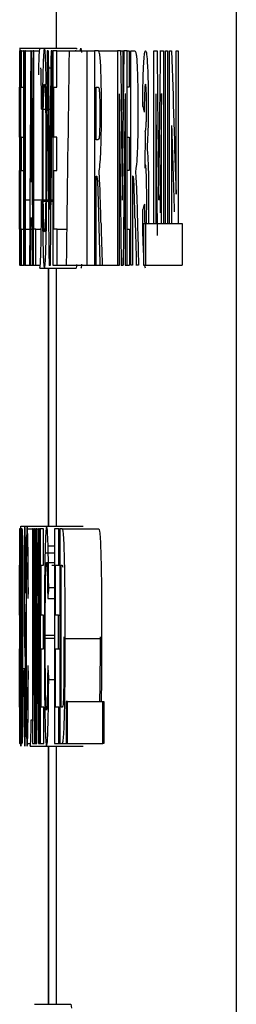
# Model space of a CAD drawing. Header units: inches. Extents: x 1390 to 5322, y 201 to 2979.
# Tile 56 of 85: x 4920.22 to 4922, y 1218.61 to 1226.71. Entities that reach past the tile are written whole.
import ezdxf

# ---------------------------------------------------------------- set-up
doc = ezdxf.new("R2010")
doc.units = ezdxf.units.IN
doc.header["$MEASUREMENT"] = 0
doc.layers.add('PWR_0600HP', color=7, linetype='Continuous')

# ---------------------------------------------------------------- blocks, each defined once
blk = doc.blocks.new('ssw06_side')
at = {"color": 7, "linetype": 'Continuous'}
for p, q in [((-376.9994, -679.1569), (-376.9994, -679.6201)), ((-377.2995, -679.643), (-377.2995, -681.4069)), ((-377.2987, -679.9408), (-377.2987, -679.643)), ((-377.2939, -679.6201), (-377.1339, -679.6201)), ((-377.2912, -679.643), (-377.2912, -681.4069)), ((-377.0273, -679.643), (-377.0273, -681.4069)), ((-377.2994, -679.9408), (-377.2987, -679.9408)), ((-377.2994, -680.3532), (-377.2994, -679.9408)), ((-377.2987, -679.9408), (-377.297, -679.9408)), ((-377.2926, -679.9408), (-377.2912, -679.9408)), ((-375.9613, -681.0633), (-375.9613, -681.4069)), ((-377.2841, -681.4069), (-377.2841, -681.1091)), ((-377.2945, -681.4069), (-377.2912, -681.4069)), ((-377.2912, -681.4069), (-377.2841, -681.4069)), ((-377.2841, -681.4069), (-377.2685, -681.4069)), ((-377.2518, -681.4069), (-377.2186, -681.4069)), ((-377.2136, -681.4069), (-377.1975, -681.4069)), ((-377.1918, -681.4069), (-377.1882, -681.4069)), ((-377.1664, -681.4069), (-377.1309, -681.4069)), ((-377.0586, -683.5523), (-377.0586, -681.4298)), ((-376.9994, -681.4298), (-376.9994, -683.5523)), ((-377.2995, -683.5752), (-377.2995, -683.873)), ((-377.2891, -683.5752), (-377.283, -683.5752)), ((-377.2354, -683.5752), (-377.195, -683.5752)), ((-377.1018, -683.5752), (-377.1297, -683.5752)), ((-377.1297, -683.5752), (-377.1297, -685.3391)), ((-377.1018, -683.873), (-377.1018, -683.5752)), ((-377.0134, -683.5752), (-377.0134, -685.3391)), ((-376.949, -683.5752), (-376.649, -683.5752)), ((-377.1228, -683.873), (-377.1018, -683.873)), ((-377.0777, -683.8501), (-377.0134, -683.8501)), ((-377.0044, -683.873), (-376.9775, -683.873)), ((-377.0044, -684.2853), (-377.0044, -683.873)), ((-377.1896, -685.3391), (-377.1896, -684.1887)), ((-377.1581, -685.3391), (-377.1581, -684.1887)), ((-377.1506, -684.1887), (-377.1437, -684.1887)), ((-377.2995, -684.2853), (-377.2995, -684.5602)), ((-376.979, -684.2853), (-377.0044, -684.2853)), ((-377.0044, -684.5602), (-376.979, -684.5602)), ((-376.9052, -684.9955), (-376.9156, -684.9955)), ((-376.9156, -684.9955), (-376.9156, -685.3391)), ((-377.2995, -685.0413), (-377.2995, -685.3391)), ((-377.1709, -685.3391), (-377.1643, -685.3391)), ((-377.1297, -685.3391), (-377.1012, -685.3391)), ((-376.9485, -685.3391), (-376.9156, -685.3391)), ((-377.0586, -687.4845), (-377.0586, -685.362)), ((-376.9994, -685.362), (-376.9994, -687.4845))]:
    blk.add_line(p, q, dxfattribs=at)
at = {"color": 144, "linetype": 'Continuous'}
for p, q in [((-375.5148, -711.7332), (-375.5148, -679.1569)), ((-377.2987, -679.643), (-377.2995, -679.643)), ((-377.2987, -679.643), (-377.297, -679.643)), ((-377.2926, -679.643), (-377.297, -679.643)), ((-377.297, -679.643), (-377.297, -679.9408)), ((-377.2926, -679.643), (-377.2912, -679.643)), ((-377.2926, -679.9408), (-377.2926, -679.643)), ((-377.2842, -679.643), (-377.2912, -679.643)), ((-377.2842, -679.9408), (-377.2842, -679.643)), ((-377.2842, -679.643), (-377.2685, -679.643)), ((-377.2685, -679.643), (-377.2685, -681.4069)), ((-377.2634, -679.643), (-377.2685, -679.643)), ((-377.2518, -679.643), (-377.2575, -679.643)), ((-377.2518, -681.4069), (-377.2518, -679.643)), ((-377.2518, -679.643), (-377.2081, -679.643)), ((-377.2033, -679.643), (-377.2081, -679.643)), ((-377.2033, -679.643), (-377.1882, -679.643)), ((-377.1882, -679.643), (-377.1882, -681.4069)), ((-377.1826, -679.643), (-377.1882, -679.643)), ((-377.1826, -681.1091), (-377.1826, -679.643)), ((-377.1826, -679.643), (-377.1339, -679.643)), ((-377.1339, -679.6201), (-376.8339, -679.6201)), ((-377.0647, -679.643), (-377.073, -679.643)), ((-377.0317, -679.643), (-377.0405, -679.643)), ((-376.9922, -679.643), (-377.0273, -679.643)), ((-376.9922, -679.9408), (-376.9922, -679.643)), ((-376.9922, -679.643), (-376.8931, -679.643)), ((-376.8931, -679.643), (-376.7462, -679.643)), ((-376.8346, -679.6493), (-376.8368, -679.637)), ((-376.8011, -679.6493), (-376.7952, -679.6201)), ((-376.7952, -679.6201), (-376.789, -679.6571)), ((-376.7462, -679.643), (-376.7462, -681.4069)), ((-376.7462, -679.643), (-376.6836, -679.643)), ((-376.6538, -679.643), (-376.6836, -679.643)), ((-376.6836, -679.643), (-376.6836, -681.4069)), ((-376.6538, -679.643), (-376.4931, -679.643)), ((-376.4681, -679.643), (-376.4931, -679.643)), ((-376.4931, -679.643), (-376.4931, -681.4069)), ((-376.4681, -679.643), (-376.4462, -679.643)), ((-376.4462, -680.13), (-376.4462, -679.643)), ((-376.4152, -679.643), (-376.4407, -679.643)), ((-376.4152, -681.4069), (-376.4152, -679.643)), ((-376.4152, -679.643), (-376.3966, -679.643)), ((-376.3966, -679.643), (-376.3966, -679.9408)), ((-376.3836, -681.4069), (-376.3836, -679.643)), ((-376.3836, -679.643), (-376.3537, -679.643)), ((-376.1931, -681.0633), (-376.1931, -679.643)), ((-376.1931, -679.643), (-376.1681, -679.643)), ((-376.1407, -679.643), (-376.1152, -679.643)), ((-376.1152, -679.643), (-376.1152, -681.0633)), ((-376.0981, -681.0633), (-376.0981, -679.643)), ((-376.0981, -679.643), (-376.0822, -679.643)), ((-376.0822, -679.643), (-376.0822, -681.0633)), ((-376.0648, -681.0633), (-376.0648, -679.643)), ((-376.0648, -679.643), (-376.0479, -679.643)), ((-376.0117, -680.821), (-376.0117, -679.643)), ((-376.0117, -679.643), (-375.995, -679.643)), ((-375.995, -679.643), (-375.995, -681.0633)), ((-377.0634, -679.7823), (-377.0418, -679.7823)), ((-377.033, -679.7823), (-377.0273, -679.7823)), ((-377.297, -679.9408), (-377.2956, -679.9408)), ((-377.2956, -679.9408), (-377.2945, -679.9408)), ((-377.2956, -679.9408), (-377.2956, -681.4069)), ((-377.2945, -679.9408), (-377.2926, -679.9408)), ((-377.2945, -681.4069), (-377.2945, -679.9408)), ((-377.2897, -679.9408), (-377.2842, -679.9408)), ((-377.2897, -680.3532), (-377.2897, -679.9408)), ((-377.2842, -679.9408), (-377.2685, -679.9408)), ((-377.2655, -681.4069), (-377.2655, -679.9956)), ((-377.2627, -679.9408), (-377.2583, -679.9408)), ((-377.2553, -679.9956), (-377.2553, -681.4069)), ((-377.0186, -680.3532), (-377.0186, -679.9408)), ((-377.0186, -679.9408), (-376.9922, -679.9408)), ((-376.6704, -679.9408), (-376.6584, -679.9408)), ((-376.6704, -680.3761), (-376.6704, -679.9408)), ((-376.478, -681.4069), (-376.478, -679.9956)), ((-376.4308, -679.9956), (-376.4308, -681.4069)), ((-376.3966, -679.9408), (-376.4152, -679.9408)), ((-376.178, -679.9956), (-376.178, -681.0633)), ((-376.1308, -681.0633), (-376.1308, -679.9956)), ((-377.1193, -680.1241), (-377.0686, -680.1241)), ((-377.0602, -680.1241), (-377.045, -680.1241)), ((-377.0363, -680.1241), (-377.0273, -680.1241)), ((-376.4337, -680.2532), (-376.4337, -680.3532)), ((-376.0486, -680.2565), (-376.0486, -681.0633)), ((-376.267, -680.3073), (-376.2686, -680.6077)), ((-377.2988, -680.3532), (-377.2994, -680.3532)), ((-377.2988, -680.6281), (-377.2988, -680.3532)), ((-377.2988, -680.3532), (-377.2956, -680.3532)), ((-377.2846, -680.3532), (-377.2897, -680.3532)), ((-377.2846, -680.6281), (-377.2846, -680.3532)), ((-377.2846, -680.3532), (-377.2685, -680.3532)), ((-377.2655, -680.3532), (-377.2647, -680.3532)), ((-377.2618, -680.3532), (-377.2593, -680.3532)), ((-376.9938, -680.3532), (-377.0186, -680.3532)), ((-376.9938, -680.6281), (-376.9938, -680.3532)), ((-376.6591, -680.3761), (-376.6704, -680.3761)), ((-376.4152, -680.3532), (-376.3988, -680.3532)), ((-376.3988, -680.3532), (-376.3988, -680.6281)), ((-377.2994, -681.1091), (-377.2994, -680.6281)), ((-377.2994, -680.6281), (-377.2988, -680.6281)), ((-377.2897, -680.6281), (-377.2846, -680.6281)), ((-377.2897, -681.1091), (-377.2897, -680.6281)), ((-377.2846, -680.6281), (-377.2685, -680.6281)), ((-377.2655, -680.6281), (-377.264, -680.6281)), ((-377.2611, -680.6281), (-377.26, -680.6281)), ((-377.0186, -681.1091), (-377.0186, -680.6281)), ((-377.0186, -680.6281), (-376.9938, -680.6281)), ((-376.4337, -680.6281), (-376.4337, -681.1091)), ((-376.3988, -680.6281), (-376.4152, -680.6281)), ((-377.2017, -680.7197), (-377.2096, -680.7197)), ((-376.6704, -680.6739), (-376.6676, -680.6739)), ((-376.6704, -681.4069), (-376.6704, -680.6739)), ((-376.3704, -680.6739), (-376.3704, -681.4069)), ((-376.3676, -680.6739), (-376.3704, -680.6739)), ((-377.2576, -680.8693), (-377.2553, -680.8693)), ((-377.2518, -680.8693), (-377.2155, -680.8693)), ((-377.1954, -680.8693), (-377.1882, -680.8693)), ((-377.1826, -680.8693), (-377.1129, -680.8693)), ((-377.1193, -680.88), (-377.0616, -680.88)), ((-377.105, -680.8693), (-377.0853, -680.8693)), ((-377.0771, -680.8693), (-377.0617, -680.8693)), ((-377.0532, -680.8693), (-377.0517, -680.8693)), ((-377.0531, -680.88), (-377.0518, -680.88)), ((-377.0436, -680.88), (-377.0273, -680.88)), ((-377.0435, -680.8693), (-377.0273, -680.8693)), ((-376.2373, -680.8661), (-376.2389, -681.066)), ((-377.2114, -681.0175), (-377.1999, -681.0175)), ((-376.2783, -681.0633), (-376.2783, -681.4069)), ((-376.2783, -681.0633), (-376.2614, -681.0633)), ((-376.2614, -681.0633), (-375.9613, -681.0633)), ((-376.2614, -681.4069), (-376.2614, -681.0633)), ((-377.2987, -681.1091), (-377.2994, -681.1091)), ((-377.2987, -681.4069), (-377.2987, -681.1091)), ((-377.2841, -681.1091), (-377.2897, -681.1091)), ((-377.2841, -681.1091), (-377.2685, -681.1091)), ((-377.2655, -681.1091), (-377.2629, -681.1091)), ((-377.2582, -681.1091), (-377.2553, -681.1091)), ((-377.2518, -681.1091), (-377.2169, -681.1091)), ((-377.2119, -681.1091), (-377.1993, -681.1091)), ((-377.1938, -681.1091), (-377.1882, -681.1091)), ((-377.1664, -681.1091), (-377.1826, -681.1091)), ((-377.1664, -681.4069), (-377.1664, -681.1091)), ((-377.1664, -681.1091), (-377.1215, -681.1091)), ((-376.9915, -681.1091), (-377.0186, -681.1091)), ((-376.9915, -681.1091), (-376.9119, -681.1091)), ((-376.9915, -681.4069), (-376.9915, -681.1091)), ((-376.4152, -681.1091), (-376.3955, -681.1091)), ((-376.3955, -681.1091), (-376.3955, -681.4069)), ((-376.4462, -681.4069), (-376.4462, -681.3445)), ((-377.2987, -681.4069), (-377.2995, -681.4069)), ((-377.2987, -681.4069), (-377.2956, -681.4069)), ((-377.2956, -681.4069), (-377.2945, -681.4069)), ((-377.2685, -681.4069), (-377.2655, -681.4069)), ((-377.2622, -681.4069), (-377.2589, -681.4069)), ((-377.2553, -681.4069), (-377.2518, -681.4069)), ((-377.2186, -681.4069), (-377.2136, -681.4069)), ((-377.1975, -681.4069), (-377.1918, -681.4069)), ((-377.1882, -681.4069), (-377.1664, -681.4069)), ((-377.1344, -681.4298), (-376.8343, -681.4298)), ((-377.0645, -681.4298), (-377.0645, -683.5523)), ((-377.0567, -681.4069), (-377.0486, -681.4069)), ((-377.0273, -681.4069), (-376.9915, -681.4069)), ((-376.9915, -681.4069), (-376.9829, -681.4069)), ((-376.9829, -681.4069), (-376.9735, -681.4069)), ((-376.9735, -681.4069), (-376.9156, -681.4069)), ((-376.9156, -681.4069), (-376.7462, -681.4069)), ((-376.7462, -681.4069), (-376.6955, -681.4069)), ((-376.6955, -681.4069), (-376.6836, -681.4069)), ((-376.6836, -681.4069), (-376.6704, -681.4069)), ((-376.6704, -681.4069), (-376.639, -681.4069)), ((-376.639, -681.4069), (-376.6199, -681.4069)), ((-376.6199, -681.4069), (-376.4931, -681.4069)), ((-376.4931, -681.4069), (-376.478, -681.4069)), ((-376.4625, -681.4069), (-376.4469, -681.4069)), ((-376.4308, -681.4069), (-376.4152, -681.4069)), ((-376.4152, -681.4069), (-376.3955, -681.4069)), ((-376.3704, -681.4069), (-376.3836, -681.4069)), ((-376.3199, -681.4069), (-376.3391, -681.4069)), ((-376.2783, -681.4069), (-376.2614, -681.4069)), ((-376.2623, -681.4298), (-376.2704, -681.4039)), ((-376.2614, -681.4069), (-375.9613, -681.4069)), ((-377.2992, -683.5752), (-377.2995, -683.5752)), ((-377.2992, -683.873), (-377.2992, -683.5752)), ((-377.2977, -683.5752), (-377.2959, -683.5752)), ((-377.2959, -683.5752), (-377.2959, -685.3391)), ((-377.2891, -683.5752), (-377.2907, -683.5752)), ((-377.2891, -685.3391), (-377.2891, -683.5752)), ((-377.2889, -683.5523), (-377.0772, -683.5523)), ((-377.2786, -683.5752), (-377.283, -683.5752)), ((-377.283, -683.5752), (-377.283, -685.3391)), ((-377.195, -683.5752), (-377.195, -685.3391)), ((-377.1893, -683.5752), (-377.195, -683.5752)), ((-377.1893, -683.5752), (-377.1768, -683.5752)), ((-377.1709, -683.5752), (-377.1768, -683.5752)), ((-377.1768, -683.5752), (-377.1768, -684.7532)), ((-377.1709, -685.3391), (-377.1709, -683.5752)), ((-377.1709, -683.5752), (-377.1643, -683.5752)), ((-377.1579, -683.5752), (-377.1643, -683.5752)), ((-377.1643, -683.5752), (-377.1643, -685.3391)), ((-377.1579, -683.5752), (-377.1437, -683.5752)), ((-377.1371, -683.5752), (-377.1437, -683.5752)), ((-377.1437, -683.5752), (-377.1437, -684.7532)), ((-377.1371, -685.3391), (-377.1371, -683.5752)), ((-377.1371, -683.5752), (-377.1297, -683.5752)), ((-377.0772, -683.5523), (-376.7772, -683.5523)), ((-376.9775, -683.5752), (-377.0134, -683.5752)), ((-376.9775, -683.873), (-376.9775, -683.5752)), ((-376.9775, -683.5752), (-376.9679, -683.5752)), ((-376.949, -683.5752), (-376.9679, -683.5752)), ((-376.9679, -683.5752), (-376.9679, -685.3391)), ((-377.0654, -683.7144), (-377.0134, -683.7144)), ((-377.0906, -683.7721), (-377.0134, -683.7721)), ((-377.2992, -683.873), (-377.2995, -683.873)), ((-377.2994, -684.2853), (-377.2994, -683.873)), ((-377.2992, -683.873), (-377.2992, -684.2853)), ((-377.2968, -683.873), (-377.2973, -683.873)), ((-377.2968, -684.2624), (-377.2968, -683.873)), ((-377.2808, -685.0413), (-377.2808, -683.873)), ((-377.2808, -683.873), (-377.2796, -683.873)), ((-377.1228, -684.2853), (-377.1228, -683.873)), ((-377.0345, -683.873), (-377.0215, -683.873)), ((-377.0215, -683.873), (-377.0134, -683.873)), ((-376.9775, -683.873), (-376.9679, -683.873)), ((-376.9583, -683.873), (-376.9532, -683.873)), ((-376.9583, -685.0413), (-376.9583, -683.873)), ((-377.0603, -684.0563), (-377.0134, -684.0563)), ((-377.2921, -684.0792), (-377.2891, -684.0792)), ((-377.1829, -684.1887), (-377.1768, -684.1887)), ((-377.0684, -684.1479), (-377.0134, -684.1479)), ((-377.2992, -684.2853), (-377.2995, -684.2853)), ((-377.2992, -684.5602), (-377.2992, -684.2853)), ((-377.2974, -684.2624), (-377.2968, -684.2624)), ((-377.103, -684.2853), (-377.1228, -684.2853)), ((-377.103, -684.5602), (-377.103, -684.2853)), ((-376.979, -684.5602), (-376.979, -684.2853)), ((-376.979, -684.2853), (-376.9679, -684.2853)), ((-377.0886, -684.45), (-377.0134, -684.45)), ((-377.0962, -684.4725), (-377.0134, -684.4725)), ((-376.9242, -684.475), (-376.6242, -684.475)), ((-377.2992, -684.5602), (-377.2995, -684.5602)), ((-377.2994, -685.0413), (-377.2994, -684.5602)), ((-377.2992, -684.5602), (-377.2992, -685.0413)), ((-377.2968, -684.5602), (-377.2975, -684.5602)), ((-377.2968, -685.0413), (-377.2968, -684.5602)), ((-377.1228, -684.5602), (-377.103, -684.5602)), ((-377.1228, -685.0413), (-377.1228, -684.5602)), ((-377.0044, -685.0413), (-377.0044, -684.5602)), ((-376.979, -684.5602), (-376.9679, -684.5602)), ((-377.0603, -684.8122), (-377.0134, -684.8122)), ((-376.9052, -684.9955), (-376.6053, -684.9955)), ((-376.9052, -685.3391), (-376.9052, -684.9955)), ((-376.6157, -685.3391), (-376.6157, -684.9955)), ((-376.6053, -684.9955), (-376.6053, -685.3391)), ((-377.2991, -685.0413), (-377.2995, -685.0413)), ((-377.2991, -685.3391), (-377.2991, -685.0413)), ((-377.296, -685.0413), (-377.2983, -685.0413)), ((-377.296, -685.0413), (-377.2891, -685.0413)), ((-377.2788, -685.0413), (-377.2808, -685.0413)), ((-377.1012, -685.0413), (-377.1228, -685.0413)), ((-377.1012, -685.3391), (-377.1012, -685.0413)), ((-376.9766, -685.0413), (-377.0044, -685.0413)), ((-376.9766, -685.3391), (-376.9766, -685.0413)), ((-376.9766, -685.0413), (-376.9679, -685.0413)), ((-376.9499, -685.0413), (-376.9583, -685.0413)), ((-377.2038, -685.1437), (-377.195, -685.1437)), ((-377.2991, -685.3391), (-377.2995, -685.3391)), ((-377.2974, -685.3391), (-377.2891, -685.3391)), ((-377.2891, -685.3391), (-377.283, -685.3391)), ((-377.2881, -685.35), (-377.289, -685.362)), ((-377.283, -685.3391), (-377.2785, -685.3391)), ((-377.2354, -685.3391), (-377.214, -685.3391)), ((-377.195, -685.3391), (-377.1896, -685.3391)), ((-377.1896, -685.3391), (-377.1773, -685.3391)), ((-377.1773, -685.3391), (-377.1709, -685.3391)), ((-377.1643, -685.3391), (-377.1581, -685.3391)), ((-377.1443, -685.3391), (-377.1371, -685.3391)), ((-377.1371, -685.3391), (-377.1297, -685.3391)), ((-377.0134, -685.3391), (-376.9766, -685.3391)), ((-376.9766, -685.3391), (-376.9679, -685.3391)), ((-376.9679, -685.3391), (-376.9485, -685.3391)), ((-376.9156, -685.3391), (-376.9052, -685.3391)), ((-376.9052, -685.3391), (-376.6157, -685.3391)), ((-376.6053, -685.3391), (-376.6157, -685.3391)), ((-377.2128, -685.362), (-377.0777, -685.362)), ((-377.0777, -685.362), (-376.7777, -685.362)), ((-377.0645, -685.362), (-377.0645, -687.4845)), ((-377.1775, -687.4845), (-376.8775, -687.4845)), ((-376.8775, -687.4845), (-376.8726, -687.5173))]:
    blk.add_line(p, q, dxfattribs=at)
for centre, major_axis, ratio, start_param, end_param in [((167.6998, -648.1133), (0, 2741.8022), 0.198774, 1.582296, 1.582743), ((167.6998, -709.3887), (0, 1624.7768), 0.33543, 1.552488, 1.553574), ((167.6998, -649.1811), (0, 1621.8334), 0.336039, 1.58958, 1.590668), ((167.6998, -629.9886), (0, 1722.7429), 0.316356, 1.599623, 1.600648), ((167.6998, -629.0518), (0, 1723.8613), 0.31615, 1.600148, 1.600906), ((167.6998, -735.8949), (0, 1825.1718), 0.298602, 1.539971, 1.540687), ((167.6998, -734.3438), (0, 1745.1307), 0.312297, 1.539446, 1.540458), ((167.6998, -742.3743), (0, 1624.7768), 0.33543, 1.532178, 1.533264), ((167.6998, -528.2591), (0, 2741.8022), 0.198774, 1.626038, 1.626486), ((167.6998, -830.6208), (0, 2690.4428), 0.202569, 1.51465, 1.515107), ((167.9998, -528.2591), (0, 2741.8022), 0.198774, 1.626038, 1.626486), ((167.9998, -830.6208), (0, 2690.4428), 0.202569, 1.51465, 1.515107), ((167.9998, -617.104), (0, 1058.7913), 0.514737, 1.629897, 1.631012), ((167.6998, -649.4587), (0, 2734.0101), 0.199341, 1.581966, 1.582482), ((167.6998, -714.1329), (0, 2682.8114), 0.203145, 1.558072, 1.558598), ((167.6998, -529.9451), (0, 2734.0101), 0.199341, 1.625707, 1.626224), ((167.6998, -831.4085), (0, 2682.8114), 0.203145, 1.514328, 1.514855), ((167.9998, -529.9451), (0, 2734.0101), 0.199341, 1.625707, 1.626134), ((167.9998, -831.4085), (0, 2682.8114), 0.203145, 1.514328, 1.514694), ((167.6998, -711.4344), (0, 1691.7875), 0.322144, 1.552249, 1.55264), ((167.6998, -648.6828), (0, 1691.7875), 0.322144, 1.589343, 1.589734), ((167.9998, -675.0335), (544.9992, 0), 0.181818, 3.192757, 3.19322), ((167.9998, -618.1777), (0, 1051.397), 0.518357, 1.629875, 1.630551), ((167.9998, -685.5942), (544.9992, 0), 0.166667, 3.089923, 3.090428), ((167.6998, -711.4784), (0, 1694.169), 0.321691, 1.552816, 1.553045), ((167.6998, -648.7295), (0, 1689.3423), 0.32261, 1.58991, 1.590141), ((167.6998, -631.3332), (0, 1017.4591), 0.535647, 1.619655, 1.620031), ((167.6998, -630.4248), (0, 1021.2121), 0.533679, 1.620402, 1.62074), ((167.9998, -631.3332), (0, 1017.4591), 0.535647, 1.619655, 1.620031), ((167.9998, -630.4248), (0, 1021.2121), 0.533679, 1.620402, 1.62074), ((167.6998, -662.2909), (0, 1058.7913), 0.514737, 1.5909, 1.592013), ((167.6998, -659.4427), (0, 1058.7913), 0.514737, 1.593591, 1.594704), ((167.6998, -686.994), (544.9992, 0), 0.333333, 3.125421, 3.125925), ((167.6998, -689.4375), (544.9992, 0), 0.333333, 3.111967, 3.112471), ((167.6998, -683.8439), (544.9992, 0), 0.083333, 3.146774, 3.147278), ((167.6998, -684.6914), (544.9992, 0), 0.083333, 3.128111, 3.128616), ((167.6998, -663.0765), (0, 1051.397), 0.518357, 1.590878, 1.591972), ((167.6998, -681.14), (544.9992, 0), 0.416667, 3.15726, 3.157764), ((167.6998, -678.0857), (544.9992, 0), 0.416667, 3.170714, 3.171218), ((167.6998, -685.2603), (544.9992, 0), 0.083333, 3.129709, 3.130213)]:
    blk.add_ellipse(centre, major_axis=major_axis, ratio=ratio, start_param=start_param, end_param=end_param, dxfattribs=at)
at = {"color": 7, "linetype": 'Continuous'}
for centre, major_axis, ratio, start_param, end_param in [((167.6998, -713.0117), (0, 2690.4428), 0.202569, 1.558393, 1.558849), ((167.6998, -660.2482), (0, 1051.397), 0.518357, 1.593569, 1.594663)]:
    blk.add_ellipse(centre, major_axis=major_axis, ratio=ratio, start_param=start_param, end_param=end_param, dxfattribs=at)
at = {"color": 144, "linetype": 'Continuous'}
for points, knots in [([(-377.2945, -679.6362), (-377.2945, -679.6342), (-377.2943, -679.6171), (-377.2941, -679.6187), (-377.2939, -679.6201)], [0, 0, 0, 0, 0.115876, 1, 1, 1, 1]), ([(-377.1339, -679.6201), (-377.135, -679.6224), (-377.1377, -679.6278), (-377.1419, -679.691), (-377.1442, -679.7889), (-377.1454, -679.8399)], [0, 0, 0, 0, 0.252207, 0.610295, 1, 1, 1, 1]), ([(-377.0952, -679.6201), (-377.0974, -679.626), (-377.1014, -679.6366), (-377.1063, -679.741), (-377.1103, -679.9101), (-377.1135, -680.1791), (-377.1138, -680.4054), (-377.1139, -680.5357)], [0, 0, 0, 0, 0.184005, 0.332108, 0.480123, 0.700506, 1, 1, 1, 1]), ([(-377.0757, -680.525), (-377.0759, -680.3742), (-377.0763, -680.1418), (-377.0806, -679.8617), (-377.0856, -679.6987), (-377.0909, -679.6271), (-377.0941, -679.622), (-377.0952, -679.6201)], [0, 0, 0, 0, 0.348532, 0.537324, 0.727119, 0.901801, 1, 1, 1, 1]), ([(-376.6256, -680.137), (-376.6259, -680.0583), (-376.6264, -679.9311), (-376.6307, -679.7873), (-376.6354, -679.7008), (-376.6432, -679.6453), (-376.6494, -679.6439), (-376.6538, -679.643)], [0, 0, 0, 0, 0.2668842, 0.4317705, 0.5641364, 0.697042, 1, 1, 1, 1]), ([(-376.3538, -679.643), (-376.3502, -679.6436), (-376.3466, -679.6455), (-376.3413, -679.6628), (-376.3396, -679.6707), (-376.3362, -679.6975), (-376.3347, -679.7175), (-376.3306, -679.7891), (-376.3286, -679.853), (-376.3261, -679.9903), (-376.3257, -680.0636), (-376.3256, -680.137)], [0, 0, 0, 0, 0.25, 0.25, 0.375, 0.375, 0.5, 0.5, 0.75, 0.75, 1, 1, 1, 1]), ([(-376.2863, -680.1012), (-376.2856, -680.0425), (-376.2844, -679.9245), (-376.2801, -679.7765), (-376.274, -679.6852), (-376.2681, -679.6474), (-376.2643, -679.6443), (-376.2628, -679.643)], [0, 0, 0, 0, 0.2518935, 0.5068765, 0.6921464, 0.8769653, 1, 1, 1, 1]), ([(-376.2628, -679.643), (-376.2597, -679.6444), (-376.2567, -679.6518), (-376.2511, -679.6934), (-376.2485, -679.7273), (-376.2445, -679.8123), (-376.2427, -679.8607), (-376.2404, -679.9667), (-376.2398, -680.0243), (-376.2398, -680.0822)], [0, 0, 0, 0, 0.25, 0.25, 0.5, 0.5, 0.75, 0.75, 1, 1, 1, 1]), ([(-377.1193, -680.1241), (-377.1195, -680.0929), (-377.1199, -680.0303), (-377.1211, -679.9092), (-377.1226, -679.8329), (-377.1237, -679.7823)], [0, 0, 0, 0, 0.251219, 0.502805, 1, 1, 1, 1]), ([(-377.1067, -680.5239), (-377.1066, -680.3844), (-377.1063, -680.2418), (-377.1036, -680.0581), (-377.1022, -680.0059), (-377.0998, -679.9526), (-377.0989, -679.939), (-377.0971, -679.922), (-377.0962, -679.9186), (-377.0952, -679.9179)], [0, 0, 0, 0, 0.5, 0.5, 0.75, 0.75, 0.875, 0.875, 1, 1, 1, 1]), ([(-377.0952, -679.9179), (-377.0939, -679.9218), (-377.0914, -679.9295), (-377.0882, -680.0018), (-377.0858, -680.1037), (-377.0838, -680.2756), (-377.0836, -680.4201), (-377.0835, -680.5178)], [0, 0, 0, 0, 0.166381, 0.334658, 0.478361, 0.647434, 1, 1, 1, 1]), ([(-376.2632, -679.9179), (-376.2643, -679.9201), (-376.2666, -679.9244), (-376.2693, -679.9611), (-376.2717, -680.0163), (-376.2729, -680.0816), (-376.2732, -680.1286), (-376.2733, -680.147)], [0, 0, 0, 0, 0.19394, 0.389667, 0.57164, 0.83302, 1, 1, 1, 1]), ([(-376.2542, -680.0976), (-376.2543, -680.0727), (-376.2545, -680.0298), (-376.256, -679.9758), (-376.2582, -679.9399), (-376.2607, -679.9201), (-376.2624, -679.9186), (-376.2632, -679.9179)], [0, 0, 0, 0, 0.26582, 0.456329, 0.646829, 0.844639, 1, 1, 1, 1]), ([(-376.6584, -679.9408), (-376.6564, -679.9411), (-376.6533, -679.9416), (-376.649, -679.9441), (-376.6469, -679.9505), (-376.6459, -679.9537)], [0, 0, 0, 0, 0.498977, 0.748892, 1, 1, 1, 1]), ([(-376.6459, -679.9537), (-376.6449, -679.962), (-376.6428, -679.9786), (-376.6406, -680.0275), (-376.6394, -680.089), (-376.6393, -680.1316), (-376.6392, -680.1538)], [0, 0, 0, 0, 0.254771, 0.511622, 0.745581, 1, 1, 1, 1]), ([(-376.2576, -680.254), (-376.2571, -680.2439), (-376.2565, -680.2338), (-376.2556, -680.2098), (-376.2553, -680.1967), (-376.2545, -680.156), (-376.2543, -680.1267), (-376.2542, -680.0976)], [0, 0, 0, 0, 0.25, 0.25, 0.5, 0.5, 1, 1, 1, 1]), ([(-376.2398, -680.0822), (-376.2398, -680.1185), (-376.24, -680.1545), (-376.241, -680.2251), (-376.2417, -680.2585), (-376.2446, -680.3526), (-376.2475, -680.4012), (-376.2506, -680.4423)], [0, 0, 0, 0, 0.25, 0.25, 0.5, 0.5, 1, 1, 1, 1]), ([(-376.6392, -680.1538), (-376.6392, -680.199), (-376.6396, -680.2453), (-376.6419, -680.3213), (-376.6438, -680.3503), (-376.6481, -680.3714), (-376.6503, -680.3719), (-376.6547, -680.3756), (-376.6569, -680.3758), (-376.6591, -680.3761)], [0, 0, 0, 0, 0.25, 0.25, 0.5, 0.5, 0.75, 0.75, 1, 1, 1, 1]), ([(-376.6456, -680.6295), (-376.6421, -680.6112), (-376.6364, -680.5813), (-376.6302, -680.4679), (-376.6265, -680.3309), (-376.6258, -680.2143), (-376.6256, -680.145), (-376.6256, -680.137)], [0, 0, 0, 0, 0.308338, 0.505769, 0.70313, 0.96539, 1, 1, 1, 1]), ([(-376.3256, -680.137), (-376.3257, -680.1956), (-376.3259, -680.2538), (-376.3275, -680.3671), (-376.3288, -680.4207), (-376.3325, -680.5118), (-376.3348, -680.5486), (-376.3399, -680.6027), (-376.3427, -680.6186), (-376.3456, -680.6295)], [0, 0, 0, 0, 0.25, 0.25, 0.5, 0.5, 0.75, 0.75, 1, 1, 1, 1]), ([(-376.267, -680.3073), (-376.2653, -680.3069), (-376.2637, -680.3053), (-376.2604, -680.2887), (-376.259, -680.2732), (-376.2576, -680.254)], [0, 0, 0, 0, 0.5, 0.5, 1, 1, 1, 1]), ([(-376.2506, -680.4423), (-376.2489, -680.4559), (-376.2455, -680.483), (-376.2415, -680.5661), (-376.238, -680.6922), (-376.2376, -680.7987), (-376.2373, -680.8661)], [0, 0, 0, 0, 0.200592, 0.401237, 0.621349, 1, 1, 1, 1]), ([(-377.1139, -680.5357), (-377.1139, -680.5962), (-377.1138, -680.7174), (-377.1127, -680.9393), (-377.1107, -681.1078), (-377.1087, -681.2017), (-377.1085, -681.2136)], [0, 0, 0, 0, 0.2515214, 0.5035206, 0.9366431, 1, 1, 1, 1]), ([(-377.0952, -681.132), (-377.0961, -681.1309), (-377.0971, -681.1275), (-377.0989, -681.109), (-377.0998, -681.0946), (-377.1022, -681.0392), (-377.1034, -680.9867), (-377.1063, -680.8057), (-377.1066, -680.663), (-377.1067, -680.5239)], [0, 0, 0, 0, 0.125, 0.125, 0.25, 0.25, 0.5, 0.5, 1, 1, 1, 1]), ([(-377.0835, -680.5178), (-377.0835, -680.588), (-377.0837, -680.7289), (-377.0852, -680.9132), (-377.0881, -681.043), (-377.0915, -681.12), (-377.094, -681.1281), (-377.0952, -681.132)], [0, 0, 0, 0, 0.252234, 0.506756, 0.673859, 0.841638, 1, 1, 1, 1]), ([(-377.0815, -681.2115), (-377.0805, -681.1612), (-377.0778, -681.0245), (-377.076, -680.7826), (-377.0757, -680.6011), (-377.0757, -680.525)], [0, 0, 0, 0, 0.2523283, 0.6866035, 1, 1, 1, 1]), ([(-376.2625, -680.5822), (-376.263, -680.5826), (-376.2641, -680.5833), (-376.2661, -680.5917), (-376.2676, -680.6013), (-376.2686, -680.6077)], [0, 0, 0, 0, 0.250722, 0.501734, 1, 1, 1, 1]), ([(-376.253, -680.8589), (-376.2531, -680.7978), (-376.2535, -680.7357), (-376.2557, -680.6543), (-376.2567, -680.6296), (-376.2586, -680.6019), (-376.2594, -680.5942), (-376.2609, -680.5847), (-376.2617, -680.5834), (-376.2625, -680.5822)], [0, 0, 0, 0, 0.5, 0.5, 0.75, 0.75, 0.875, 0.875, 1, 1, 1, 1]), ([(-376.6291, -681.0615), (-376.6302, -681.021), (-376.6323, -680.9398), (-376.6366, -680.7937), (-376.6413, -680.6905), (-376.645, -680.6378), (-376.6456, -680.6295)], [0, 0, 0, 0, 0.25085, 0.501826, 0.921878, 1, 1, 1, 1]), ([(-376.3456, -680.6295), (-376.3438, -680.6572), (-376.3399, -680.715), (-376.3343, -680.8625), (-376.3311, -680.9842), (-376.3291, -681.0615)], [0, 0, 0, 0, 0.251125, 0.524509, 1, 1, 1, 1]), ([(-376.6676, -680.6739), (-376.666, -680.6743), (-376.6633, -680.675), (-376.6597, -680.6978), (-376.6547, -680.7889), (-376.652, -680.9127), (-376.6495, -681.0096), (-376.6491, -681.0254)], [0, 0, 0, 0, 0.179766, 0.293647, 0.407563, 0.903611, 1, 1, 1, 1]), ([(-376.3491, -681.0254), (-376.3502, -680.9842), (-376.3524, -680.9018), (-376.3552, -680.7971), (-376.358, -680.7241), (-376.3611, -680.684), (-376.3644, -680.675), (-376.3666, -680.6742), (-376.3676, -680.6739)], [0, 0, 0, 0, 0.251419, 0.502932, 0.641017, 0.748903, 0.895677, 1, 1, 1, 1]), ([(-377.1344, -681.4298), (-377.1326, -681.4239), (-377.1293, -681.413), (-377.125, -681.3158), (-377.1215, -681.1538), (-377.1199, -680.9959), (-377.1194, -680.8935), (-377.1193, -680.88)], [0, 0, 0, 0, 0.24253, 0.442732, 0.643224, 0.952959, 1, 1, 1, 1]), ([(-376.2721, -680.9029), (-376.272, -680.9322), (-376.2717, -680.9884), (-376.2704, -681.039), (-376.2698, -681.0633)], [0, 0, 0, 0, 0.520589, 1, 1, 1, 1]), ([(-376.2554, -681.0633), (-376.2554, -681.0621), (-376.2542, -681.0348), (-376.2533, -680.9628), (-376.2531, -680.8944), (-376.253, -680.8589)], [0, 0, 0, 0, 0.0207875, 0.4919892, 1, 1, 1, 1]), ([(-376.2783, -681.3019), (-376.2796, -681.2737), (-376.2829, -681.2066), (-376.2853, -681.0802), (-376.286, -680.9882), (-376.2863, -680.9488)], [0, 0, 0, 0, 0.292087, 0.696165, 1, 1, 1, 1]), ([(-377.1085, -681.2136), (-377.1076, -681.2476), (-377.1056, -681.3284), (-377.101, -681.4146), (-377.0972, -681.4245), (-377.0952, -681.4298)], [0, 0, 0, 0, 0.25257, 0.60146, 1, 1, 1, 1]), ([(-377.0952, -681.4298), (-377.0939, -681.4276), (-377.0908, -681.4221), (-377.0857, -681.3596), (-377.0829, -681.2608), (-377.0815, -681.2115)], [0, 0, 0, 0, 0.252019, 0.626818, 1, 1, 1, 1]), ([(-376.83, -681.4015), (-376.831, -681.413), (-376.8325, -681.4289), (-376.8339, -681.4296), (-376.8343, -681.4298)], [0, 0, 0, 0, 0.7205158, 1, 1, 1, 1]), ([(-377.2989, -684.0126), (-377.2989, -683.957), (-377.2988, -683.8453), (-377.2987, -683.7141), (-377.2985, -683.6256), (-377.2982, -683.5764), (-377.2979, -683.5757), (-377.2977, -683.5752)], [0, 0, 0, 0, 0.1999339, 0.401846, 0.5423022, 0.6833485, 1, 1, 1, 1]), ([(-377.2723, -684.475), (-377.2723, -684.3663), (-377.2723, -684.1477), (-377.2732, -683.8751), (-377.2746, -683.7027), (-377.2758, -683.6121), (-377.2772, -683.5788), (-377.2781, -683.5764), (-377.2786, -683.5752)], [0, 0, 0, 0, 0.252202, 0.506925, 0.648005, 0.759223, 0.870777, 1, 1, 1, 1]), ([(-377.2572, -683.5523), (-377.258, -683.5538), (-377.2589, -683.559), (-377.2605, -683.5961), (-377.2612, -683.6273), (-377.2624, -683.7175), (-377.2629, -683.7753), (-377.2634, -683.8699), (-377.2635, -683.9031), (-377.2636, -683.9707), (-377.2636, -684.005), (-377.2636, -684.0394)], [0, 0, 0, 0, 0.25, 0.25, 0.5, 0.5, 0.75, 0.75, 0.875, 0.875, 1, 1, 1, 1]), ([(-377.2499, -684.0792), (-377.25, -684.0068), (-377.2501, -683.9355), (-377.2508, -683.799), (-377.2513, -683.736), (-377.2527, -683.638), (-377.2536, -683.6022), (-377.2554, -683.5605), (-377.2563, -683.5537), (-377.2572, -683.5523)], [0, 0, 0, 0, 0.25, 0.25, 0.5, 0.5, 0.75, 0.75, 1, 1, 1, 1]), ([(-377.2372, -683.5523), (-377.2379, -683.5545), (-377.2396, -683.56), (-377.2421, -683.6232), (-377.2435, -683.7211), (-377.2442, -683.7721)], [0, 0, 0, 0, 0.252249, 0.610236, 1, 1, 1, 1]), ([(-377.2309, -683.7144), (-377.2314, -683.6894), (-377.2325, -683.6251), (-377.2348, -683.5631), (-377.2364, -683.5557), (-377.2372, -683.5523)], [0, 0, 0, 0, 0.251952, 0.647452, 1, 1, 1, 1]), ([(-377.0654, -683.7144), (-377.0662, -683.6894), (-377.0683, -683.6251), (-377.0724, -683.5631), (-377.0756, -683.5557), (-377.0772, -683.5523)], [0, 0, 0, 0, 0.2518629, 0.6474683, 1, 1, 1, 1]), ([(-376.9242, -684.475), (-376.9242, -684.2589), (-376.925, -684.038), (-376.9311, -683.7563), (-376.9339, -683.6739), (-376.9393, -683.6027), (-376.9412, -683.5908), (-376.9451, -683.5778), (-376.9471, -683.5756), (-376.949, -683.5752)], [0, 0, 0, 0, 0.5, 0.5, 0.75, 0.75, 0.875, 0.875, 1, 1, 1, 1]), ([(-376.649, -683.5752), (-376.6462, -683.5764), (-376.6416, -683.5784), (-376.6354, -683.6481), (-376.6307, -683.7704), (-376.6261, -683.9875), (-376.6243, -684.2402), (-376.6242, -684.4178), (-376.6242, -684.475)], [0, 0, 0, 0, 0.1786885, 0.2967069, 0.4142175, 0.5873169, 0.8671261, 1, 1, 1, 1]), ([(-377.2282, -684.0563), (-377.2283, -684.025), (-377.2286, -683.9625), (-377.2293, -683.8414), (-377.2303, -683.7651), (-377.2309, -683.7144)], [0, 0, 0, 0, 0.2512548, 0.5028302, 1, 1, 1, 1]), ([(-377.0603, -684.0563), (-377.0606, -684.025), (-377.0611, -683.9625), (-377.0624, -683.8414), (-377.0642, -683.7651), (-377.0654, -683.7144)], [0, 0, 0, 0, 0.251244, 0.502814, 1, 1, 1, 1]), ([(-377.2442, -683.7721), (-377.2448, -683.8216), (-377.2453, -683.8734), (-377.246, -683.9862), (-377.2463, -684.0443), (-377.247, -684.2232), (-377.2471, -684.3483), (-377.2471, -684.4725)], [0, 0, 0, 0, 0.25, 0.25, 0.5, 0.5, 1, 1, 1, 1]), ([(-377.2973, -683.873), (-377.2975, -683.8735), (-377.2977, -683.8746), (-377.298, -683.873), (-377.2982, -683.8924), (-377.2983, -683.9264), (-377.2983, -683.9715), (-377.2984, -684.0198), (-377.2984, -684.0512), (-377.2984, -684.0638)], [0, 0, 0, 0, 0.25194, 0.526874, 0.62804, 0.729701, 0.826861, 0.930954, 1, 1, 1, 1]), ([(-377.2796, -683.873), (-377.2795, -683.8732), (-377.2791, -683.8736), (-377.2784, -683.8747), (-377.2778, -683.8831), (-377.2774, -683.8887)], [0, 0, 0, 0, 0.2502974, 0.5005488, 1, 1, 1, 1]), ([(-377.2774, -683.8887), (-377.2771, -683.9005), (-377.2765, -683.9242), (-377.2757, -684.0108), (-377.275, -684.1905), (-377.2749, -684.3487), (-377.2749, -684.4614)], [0, 0, 0, 0, 0.157465, 0.315757, 0.512599, 1, 1, 1, 1]), ([(-377.2604, -684.0176), (-377.2604, -684.0008), (-377.2604, -683.967), (-377.26, -683.9201), (-377.2593, -683.8791), (-377.2583, -683.8533), (-377.2576, -683.8512), (-377.2572, -683.8501)], [0, 0, 0, 0, 0.1435852, 0.2889439, 0.4762378, 0.7267287, 1, 1, 1, 1]), ([(-377.2572, -683.8501), (-377.2566, -683.8535), (-377.2557, -683.8584), (-377.2546, -683.9102), (-377.2539, -683.9795), (-377.2537, -684.0475), (-377.2536, -684.0933), (-377.2536, -684.1021)], [0, 0, 0, 0, 0.349904, 0.510833, 0.67233, 0.937516, 1, 1, 1, 1]), ([(-377.2432, -684.45), (-377.2432, -684.3828), (-377.2431, -684.2478), (-377.2426, -684.0726), (-377.2413, -683.948), (-377.2399, -683.8758), (-377.2385, -683.8519), (-377.2378, -683.8505), (-377.2376, -683.8501)], [0, 0, 0, 0, 0.251999, 0.505996, 0.659292, 0.813002, 0.951063, 1, 1, 1, 1]), ([(-377.2376, -683.8501), (-377.237, -683.8534), (-377.2359, -683.8601), (-377.2344, -683.9183), (-377.2332, -684.0142), (-377.2328, -684.0985), (-377.2326, -684.1479)], [0, 0, 0, 0, 0.2287063, 0.4584228, 0.6830299, 1, 1, 1, 1]), ([(-377.0886, -684.45), (-377.0886, -684.3828), (-377.0885, -684.2478), (-377.0873, -684.0726), (-377.0848, -683.948), (-377.0821, -683.8758), (-377.0795, -683.8519), (-377.0781, -683.8505), (-377.0777, -683.8501)], [0, 0, 0, 0, 0.251974, 0.505952, 0.659266, 0.81299, 0.951072, 1, 1, 1, 1]), ([(-377.0777, -683.8501), (-377.0766, -683.8508), (-377.0754, -683.8569), (-377.0733, -683.8867), (-377.0723, -683.909), (-377.0706, -683.9647), (-377.07, -683.9984), (-377.0689, -684.0702), (-377.0686, -684.1086), (-377.0684, -684.1479)], [0, 0, 0, 0, 0.25, 0.25, 0.5, 0.5, 0.75, 0.75, 1, 1, 1, 1]), ([(-376.9532, -683.873), (-376.9525, -683.8732), (-376.9509, -683.8734), (-376.9487, -683.875), (-376.9463, -683.8782), (-376.9449, -683.8852), (-376.9441, -683.8887)], [0, 0, 0, 0, 0.250033, 0.500017, 0.74939, 1, 1, 1, 1]), ([(-377.2985, -684.3895), (-377.2986, -684.3675), (-377.2987, -684.3179), (-377.2988, -684.1995), (-377.2989, -684.0909), (-377.2989, -684.0278), (-377.2989, -684.0126)], [0, 0, 0, 0, 0.25446, 0.57346, 0.896962, 1, 1, 1, 1]), ([(-377.2984, -684.0638), (-377.2984, -684.0922), (-377.2984, -684.1388), (-377.2983, -684.195), (-377.2982, -684.23), (-377.2981, -684.249), (-377.298, -684.2546), (-377.298, -684.2567)], [0, 0, 0, 0, 0.293674, 0.481494, 0.669549, 0.873701, 1, 1, 1, 1]), ([(-377.2636, -684.0394), (-377.2636, -684.1029), (-377.2635, -684.1653), (-377.263, -684.285), (-377.2626, -684.339), (-377.2611, -684.481), (-377.2596, -684.5239), (-377.2582, -684.5606)], [0, 0, 0, 0, 0.25, 0.25, 0.5, 0.5, 1, 1, 1, 1]), ([(-377.2597, -684.1357), (-377.2598, -684.1281), (-377.2601, -684.1102), (-377.2603, -684.0733), (-377.2604, -684.0392), (-377.2604, -684.0206), (-377.2604, -684.0176)], [0, 0, 0, 0, 0.253849, 0.593492, 0.933325, 1, 1, 1, 1]), ([(-377.2564, -684.2445), (-377.2567, -684.2374), (-377.2573, -684.2233), (-377.2584, -684.1936), (-377.2592, -684.1589), (-377.2597, -684.1357)], [0, 0, 0, 0, 0.250973, 0.501974, 1, 1, 1, 1]), ([(-377.298, -684.2567), (-377.298, -684.2589), (-377.2979, -684.2598), (-377.2979, -684.2604), (-377.2978, -684.2611), (-377.2978, -684.2615), (-377.2977, -684.2618), (-377.2976, -684.2623), (-377.2975, -684.2625), (-377.2974, -684.2624)], [0, 0, 0, 0, 0.0000587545, 0.0000587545, 0.0000587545, 0.0001174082, 0.0001174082, 0.0001174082, 0.000234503, 0.000234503, 0.000234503, 0.000234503]), ([(-377.2923, -684.8262), (-377.2923, -684.7547), (-377.2922, -684.684), (-377.292, -684.5476), (-377.2918, -684.484), (-377.2913, -684.3823), (-377.2909, -684.346), (-377.2902, -684.2874), (-377.2898, -684.2653), (-377.2893, -684.2445)], [0, 0, 0, 0, 0.25, 0.25, 0.5, 0.5, 0.75, 0.75, 1, 1, 1, 1]), ([(-377.2496, -684.8262), (-377.2497, -684.7469), (-377.2498, -684.6158), (-377.2511, -684.4546), (-377.2532, -684.3213), (-377.2551, -684.2753), (-377.2564, -684.2445)], [0, 0, 0, 0, 0.275458, 0.455386, 0.635511, 1, 1, 1, 1]), ([(-377.2989, -684.8212), (-377.2989, -684.7767), (-377.2989, -684.6874), (-377.2989, -684.5613), (-377.2987, -684.4512), (-377.2986, -684.41), (-377.2985, -684.3895)], [0, 0, 0, 0, 0.253251, 0.508123, 0.754314, 1, 1, 1, 1]), ([(-377.2749, -684.4614), (-377.2749, -684.5326), (-377.275, -684.6755), (-377.2753, -684.8491), (-377.276, -684.962), (-377.2767, -685.0139), (-377.2777, -685.0393), (-377.2784, -685.0405), (-377.2788, -685.0413)], [0, 0, 0, 0, 0.251956, 0.506214, 0.613469, 0.720938, 0.829936, 1, 1, 1, 1]), ([(-377.2378, -685.0642), (-377.2383, -685.0633), (-377.2388, -685.0594), (-377.2397, -685.0397), (-377.2402, -685.0238), (-377.2414, -684.9642), (-377.242, -684.9076), (-377.2427, -684.7839), (-377.2429, -684.7173), (-377.2432, -684.5847), (-377.2432, -684.5173), (-377.2432, -684.45)], [0, 0, 0, 0, 0.125, 0.125, 0.25, 0.25, 0.5, 0.5, 0.75, 0.75, 1, 1, 1, 1]), ([(-377.0781, -685.0642), (-377.0792, -685.061), (-377.0813, -685.0547), (-377.084, -684.9963), (-377.0861, -684.9113), (-377.088, -684.7575), (-377.0885, -684.5961), (-377.0886, -684.4776), (-377.0886, -684.45)], [0, 0, 0, 0, 0.138292, 0.277979, 0.404915, 0.558147, 0.897131, 1, 1, 1, 1]), ([(-376.9343, -684.4614), (-376.9344, -684.6032), (-376.9345, -684.748), (-376.9373, -684.9096), (-376.938, -684.9395), (-376.9399, -684.9875), (-376.9411, -685.0061), (-376.9447, -685.0403), (-376.9473, -685.0412), (-376.9499, -685.0413)], [0, 0, 0, 0, 0.5, 0.5, 0.625, 0.625, 0.75, 0.75, 1, 1, 1, 1]), ([(-377.2785, -685.3391), (-377.278, -685.338), (-377.2776, -685.3359), (-377.2766, -685.3194), (-377.2762, -685.3054), (-377.2749, -685.2386), (-377.2741, -685.1631), (-377.2731, -684.9838), (-377.2727, -684.8844), (-377.2723, -684.6818), (-377.2723, -684.5787), (-377.2722, -684.475)], [0, 0, 0, 0, 0.125, 0.125, 0.25, 0.25, 0.5, 0.5, 0.75, 0.75, 1, 1, 1, 1]), ([(-377.2471, -684.4725), (-377.2471, -684.5926), (-377.247, -684.7131), (-377.2463, -684.8871), (-377.246, -684.9427), (-377.2453, -685.0486), (-377.2448, -685.0979), (-377.2443, -685.1458)], [0, 0, 0, 0, 0.5, 0.5, 0.75, 0.75, 1, 1, 1, 1]), ([(-376.9485, -685.3391), (-376.9466, -685.338), (-376.9447, -685.3359), (-376.9411, -685.3194), (-376.9392, -685.3054), (-376.9341, -685.2386), (-376.9312, -685.1632), (-376.9273, -684.9839), (-376.926, -684.8845), (-376.9245, -684.6819), (-376.9243, -684.5787), (-376.9242, -684.475)], [0, 0, 0, 0, 0.125, 0.125, 0.25, 0.25, 0.5, 0.5, 0.75, 0.75, 1, 1, 1, 1]), ([(-376.6242, -684.475), (-376.6243, -684.5807), (-376.6244, -684.7619), (-376.6271, -684.9268), (-376.6282, -684.9955)], [0, 0, 0, 0, 0.583236, 1, 1, 1, 1]), ([(-377.2975, -684.5602), (-377.2976, -684.561), (-377.2979, -684.5625), (-377.2982, -684.5696), (-377.2983, -684.6175), (-377.2984, -684.6716), (-377.2984, -684.7373), (-377.2985, -684.7833), (-377.2985, -684.8058)], [0, 0, 0, 0, 0.252068, 0.505237, 0.628197, 0.750988, 0.878438, 1, 1, 1, 1]), ([(-377.2582, -684.5606), (-377.2572, -684.585), (-377.2561, -684.6088), (-377.2546, -684.6531), (-377.2541, -684.6734), (-377.2536, -684.7211), (-377.2535, -684.7399), (-377.2533, -684.7798), (-377.2533, -684.8011), (-377.2533, -684.8222)], [0, 0, 0, 0, 0.5, 0.5, 0.75, 0.75, 0.875, 0.875, 1, 1, 1, 1]), ([(-377.2326, -684.6977), (-377.2329, -684.7866), (-377.2333, -684.8754), (-377.2346, -684.9837), (-377.2351, -685.013), (-377.2364, -685.0544), (-377.2371, -685.0628), (-377.2378, -685.0642)], [0, 0, 0, 0, 0.5, 0.5, 0.75, 0.75, 1, 1, 1, 1]), ([(-377.0684, -684.6977), (-377.0687, -684.742), (-377.0693, -684.8309), (-377.071, -684.9452), (-377.0735, -685.0232), (-377.0759, -685.0602), (-377.0775, -685.0631), (-377.0781, -685.0642)], [0, 0, 0, 0, 0.251867, 0.505283, 0.694238, 0.883562, 1, 1, 1, 1]), ([(-377.2642, -684.7435), (-377.264, -684.8492), (-377.2637, -685.0121), (-377.2623, -685.2041), (-377.2608, -685.3071), (-377.2589, -685.3556), (-377.2577, -685.3599), (-377.2571, -685.362)], [0, 0, 0, 0, 0.33215, 0.512209, 0.693798, 0.854604, 1, 1, 1, 1]), ([(-377.257, -685.0642), (-377.2576, -685.0603), (-377.2585, -685.0539), (-377.2596, -684.9937), (-377.2604, -684.9064), (-377.2608, -684.8103), (-377.2609, -684.7418), (-377.261, -684.7206)], [0, 0, 0, 0, 0.254747, 0.428461, 0.601644, 0.87634, 1, 1, 1, 1]), ([(-377.2984, -685.3173), (-377.2984, -685.3099), (-377.2985, -685.3014), (-377.2986, -685.2766), (-377.2986, -685.2611), (-377.2987, -685.2097), (-377.2988, -685.1679), (-377.2989, -685.0779), (-377.2989, -685.0279), (-377.2989, -684.9265), (-377.2989, -684.8738), (-377.2989, -684.8212)], [0, 0, 0, 0, 0.125, 0.125, 0.25, 0.25, 0.5, 0.5, 0.75, 0.75, 1, 1, 1, 1]), ([(-377.2985, -684.8058), (-377.2985, -684.8386), (-377.2985, -684.8946), (-377.2984, -684.9643), (-377.2983, -685.0122), (-377.2981, -685.0459), (-377.2978, -685.0433), (-377.2976, -685.0413)], [0, 0, 0, 0, 0.189289, 0.322857, 0.456547, 0.580826, 1, 1, 1, 1]), ([(-377.289, -685.362), (-377.2894, -685.3605), (-377.2899, -685.3551), (-377.2907, -685.3159), (-377.2911, -685.283), (-377.2917, -685.1798), (-377.2919, -685.1155), (-377.2922, -684.9768), (-377.2923, -684.9014), (-377.2923, -684.8262)], [0, 0, 0, 0, 0.25, 0.25, 0.5, 0.5, 0.75, 0.75, 1, 1, 1, 1]), ([(-377.2571, -685.362), (-377.2559, -685.3557), (-377.254, -685.3462), (-377.2517, -685.2371), (-377.2504, -685.1084), (-377.2497, -684.9659), (-377.2497, -684.8673), (-377.2496, -684.8262)], [0, 0, 0, 0, 0.3290936, 0.4992338, 0.6689481, 0.8619112, 1, 1, 1, 1]), ([(-377.2533, -684.8222), (-377.2533, -684.8485), (-377.2534, -684.9012), (-377.2539, -684.9696), (-377.2547, -685.0222), (-377.2557, -685.0584), (-377.2565, -685.0621), (-377.257, -685.0642)], [0, 0, 0, 0, 0.1842, 0.369372, 0.54599, 0.740706, 1, 1, 1, 1]), ([(-377.2376, -685.362), (-377.2365, -685.356), (-377.2345, -685.3452), (-377.2318, -685.248), (-377.2296, -685.0861), (-377.2287, -684.9282), (-377.2282, -684.8258), (-377.2282, -684.8122)], [0, 0, 0, 0, 0.2424694, 0.4426455, 0.6431127, 0.9528086, 1, 1, 1, 1]), ([(-377.2443, -685.1458), (-377.2438, -685.1785), (-377.2428, -685.257), (-377.2407, -685.3393), (-377.2387, -685.3605), (-377.2377, -685.3618), (-377.2376, -685.362)], [0, 0, 0, 0, 0.252317, 0.605892, 0.956435, 1, 1, 1, 1]), ([(-377.2128, -685.362), (-377.212, -685.3598), (-377.2099, -685.3542), (-377.2066, -685.2918), (-377.2047, -685.193), (-377.2038, -685.1437)], [0, 0, 0, 0, 0.252089, 0.626802, 1, 1, 1, 1]), ([(-377.2974, -685.3391), (-377.2976, -685.3389), (-377.2978, -685.3381), (-377.2981, -685.3338), (-377.2983, -685.331), (-377.2984, -685.3173)], [0, 0, 0, 0, 0.5, 0.5, 1, 1, 1, 1])]:
    blk.add_open_spline(points, degree=3, knots=knots, dxfattribs=at)
for points in [[(-376.8339, -679.6201), (-376.8329, -679.621), (-376.832, -679.6227), (-376.8311, -679.6294)], [(-376.7891, -681.3967), (-376.7911, -681.4204), (-376.7932, -681.4277), (-376.7952, -681.4298)]]:
    blk.add_open_spline(points, degree=3, dxfattribs=at)
at = {"color": 7, "linetype": 'Continuous'}
for points, knots in [([(-377.2921, -684.0792), (-377.2921, -684.0014), (-377.292, -683.8727), (-377.2915, -683.7154), (-377.2909, -683.6188), (-377.29, -683.5611), (-377.2893, -683.5554), (-377.2889, -683.5523)], [0, 0, 0, 0, 0.2677168, 0.4429956, 0.6185691, 0.7924331, 1, 1, 1, 1]), ([(-377.0772, -683.5523), (-377.0785, -683.5545), (-377.0816, -683.56), (-377.0865, -683.6232), (-377.0892, -683.7211), (-377.0906, -683.7721)], [0, 0, 0, 0, 0.25218, 0.610313, 1, 1, 1, 1]), ([(-377.0906, -683.7721), (-377.0915, -683.8238), (-377.0942, -683.9672), (-377.0959, -684.2142), (-377.0961, -684.3986), (-377.0962, -684.4725)], [0, 0, 0, 0, 0.252434, 0.700544, 1, 1, 1, 1]), ([(-376.6407, -684.9962), (-376.6397, -684.9786), (-376.6379, -684.9446), (-376.6356, -684.817), (-376.6344, -684.6531), (-376.6344, -684.517), (-376.6343, -684.4614)], [0, 0, 0, 0, 0.156369, 0.302753, 0.715279, 1, 1, 1, 1]), ([(-377.0962, -684.4725), (-377.0961, -684.5927), (-377.0959, -684.7131), (-377.0945, -684.8871), (-377.094, -684.9427), (-377.0925, -685.0486), (-377.0916, -685.0979), (-377.0906, -685.1458)], [0, 0, 0, 0, 0.5, 0.5, 0.75, 0.75, 1, 1, 1, 1]), ([(-377.0777, -685.362), (-377.0756, -685.3602), (-377.0735, -685.3514), (-377.0694, -685.2988), (-377.0676, -685.2583), (-377.0645, -685.154), (-377.0633, -685.0899), (-377.0615, -684.9558), (-377.0608, -684.8846), (-377.0603, -684.8122)], [0, 0, 0, 0, 0.25, 0.25, 0.5, 0.5, 0.75, 0.75, 1, 1, 1, 1]), ([(-377.0906, -685.1458), (-377.0898, -685.1793), (-377.089, -685.2114), (-377.0871, -685.2665), (-377.0861, -685.2899), (-377.0838, -685.3268), (-377.0826, -685.3403), (-377.0802, -685.3582), (-377.079, -685.361), (-377.0777, -685.362)], [0, 0, 0, 0, 0.25, 0.25, 0.5, 0.5, 0.75, 0.75, 1, 1, 1, 1])]:
    blk.add_open_spline(points, degree=3, knots=knots, dxfattribs=at)

msp = doc.modelspace()

# ---------------------------------------------------------------- block references
at = {"layer": 'PWR_0600HP'}
msp.add_blockref('ssw06_side', (5297.5186, 1906.0926), dxfattribs=at)

doc.saveas('drawing.dxf')
